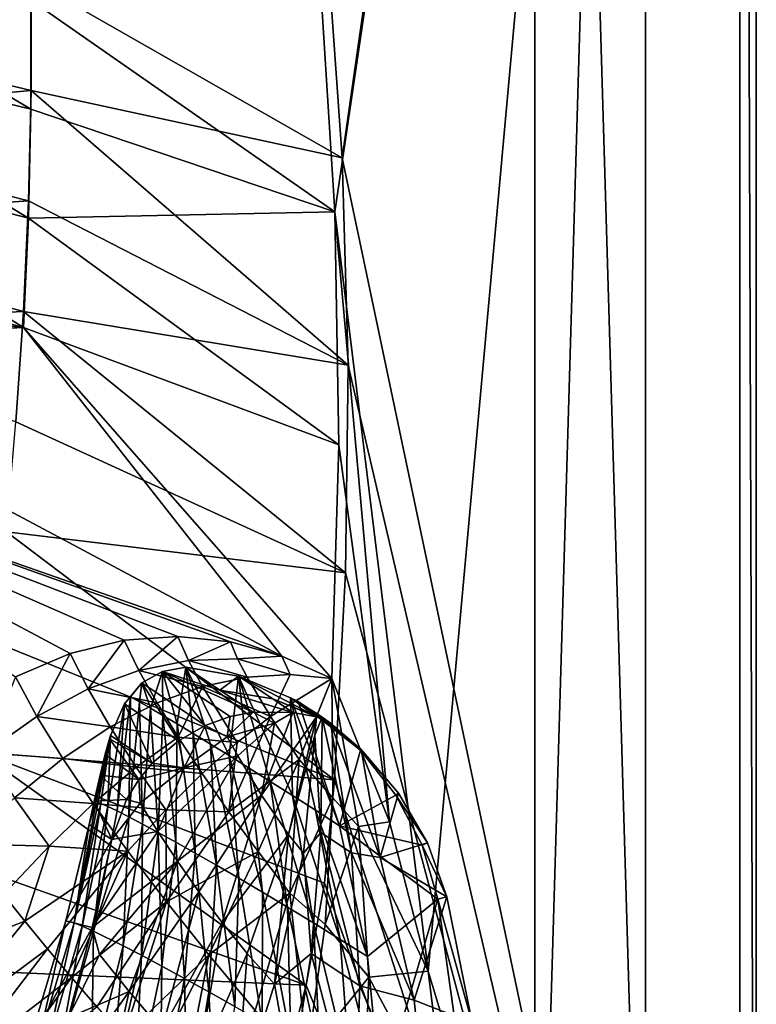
# Model space of a CAD drawing. Header units: metres. Extents: x -1501 to 0, y -1015 to 0.
# Tile 81 of 109: x -133 to 0, y -660 to -482. Entities that reach past the tile are written whole.
import ezdxf

# ---------------------------------------------------------------- set-up
doc = ezdxf.new("R2010")
doc.units = ezdxf.units.M

msp = doc.modelspace()

# ---------------------------------------------------------------- linework, layer by layer
at = {"layer": 'None'}
for points in [[(-78.854172, -474.309357), (-76.175674, -516.292725), (0, 0)], [(-76.175674, -516.292725), (-59.281075, -653.599243), (0, 0)], [(0, 0), (-59.281075, -653.599243), (0, -850)], [(-3, -3, -45), (0, 0, -45), (0, -850, -45)], [(0, 0), (0, -850), (0, 0, -45)], [(0, -850), (0, -850, -45), (0, 0, -45)], [(-74.848244, -506.518768, -3), (-77.500778, -469.092346, -3), (-3, -3, -3)], [(-3, -848.404846, -3), (-74.848244, -506.518768, -3), (-3, -3, -3)], [(-3, -848.404846, -3), (-3, -3, -3), (-3, -848.404846, -45)], [(-3, -3, -3), (-3, -3, -45), (-3, -848.404846, -45)], [(-3, -848.404846, -45), (-3, -3, -45), (0, -850, -45)], [(-131.129364, -497.721985, -97.550766), (-184.647034, -465.740631, -195.101532), (-185.858185, -484.356689, -195.101532)], [(-131.129364, -497.721985, -97.550766), (-131.125824, -477.993103, -97.550766), (-184.647034, -465.740631, -195.101532)], [(-74.848244, -506.518768, -3), (-131.067444, -474.392334, -103.653313), (-77.500778, -469.092346, -3)], [(-187.532166, -480.87381, -204.600037), (-131.067444, -474.392334, -103.653313), (-131.070282, -494.363617, -103.684708)], [(-76.175674, -516.292725), (-78.854172, -474.309357), (-131.125824, -477.993103, -97.550766)], [(-131.070282, -494.363617, -103.684708), (-131.067444, -474.392334, -103.653313), (-74.848244, -506.518768, -3)], [(-131.129364, -497.721985, -97.550766), (-76.175674, -516.292725), (-131.125824, -477.993103, -97.550766)], [(-189.203171, -499.649902, -204.629059), (-187.532166, -480.87381, -204.600037), (-131.070282, -494.363617, -103.684708)], [(-131.562668, -517.461182, -97.550766), (-185.858185, -484.356689, -195.101532), (-187.443985, -502.956177, -195.101532)], [(-131.562668, -517.461182, -97.550766), (-131.129364, -497.721985, -97.550766), (-185.858185, -484.356689, -195.101532)], [(-189.203171, -499.649902, -204.629059), (-131.070282, -494.363617, -103.684708), (-131.524384, -514.3349, -103.714508)], [(-131.524384, -514.3349, -103.714508), (-131.070282, -494.363617, -103.684708), (-73.756546, -544.023193, -3)], [(-73.756546, -544.023193, -3), (-131.070282, -494.363617, -103.684708), (-74.848244, -506.518768, -3)], [(-76.175674, -516.292725), (-131.129364, -497.721985, -97.550766), (-131.562668, -517.461182, -97.550766)], [(-191.269867, -518.388245, -204.656418), (-189.203171, -499.649902, -204.629059), (-131.524384, -514.3349, -103.714508)], [(-187.443985, -502.956177, -195.101532), (-189.403839, -521.532227, -195.101532), (-132.426163, -537.204529, -97.550766)], [(-132.426163, -537.204529, -97.550766), (-131.562668, -517.461182, -97.550766), (-187.443985, -502.956177, -195.101532)], [(-73.756546, -544.023193, -3), (-74.848244, -506.518768, -3), (-3, -848.404846, -3)], [(-191.269867, -518.388245, -204.656418), (-131.524384, -514.3349, -103.714508), (-132.443207, -534.294067, -103.742409)], [(-132.443207, -534.294067, -103.742409), (-131.524384, -514.3349, -103.714508), (-73.756546, -544.023193, -3)], [(-75.468491, -558.421387), (-131.562668, -517.461182, -97.550766), (-132.426163, -537.204529, -97.550766)], [(-75.468491, -558.421387), (-76.175674, -516.292725), (-131.562668, -517.461182, -97.550766)], [(-59.281075, -653.599243), (-76.175674, -516.292725), (-66.282303, -626.554199)], [(-76.175674, -516.292725), (-75.468491, -558.421387), (-66.282303, -626.554199)], [(-193.724319, -537.081543, -204.682312), (-191.269867, -518.388245, -204.656418), (-132.443207, -534.294067, -103.742409)], [(-189.403839, -521.532227, -195.101532), (-190.523819, -530.809387, -195.101532), (-132.426163, -537.204529, -97.550766)], [(-132.426163, -537.204529, -97.550766), (-190.523819, -530.809387, -195.101532), (-191.737076, -540.078064, -195.101532)], [(-132.443207, -534.294067, -103.742409), (-133.816589, -554.235474, -103.768661), (-193.724319, -537.081543, -204.682312)], [(-74.227745, -581.540527, -3), (-133.816589, -554.235474, -103.768661), (-132.443207, -534.294067, -103.742409)], [(-73.756546, -544.023193, -3), (-74.227745, -581.540527, -3), (-132.443207, -534.294067, -103.742409)], [(-132.426163, -537.204529, -97.550766), (-191.737076, -540.078064, -195.101532), (-85.776901, -596.631897, -14.985895)], [(-76.746094, -600.651306), (-132.426163, -537.204529, -97.550766), (-85.776901, -596.631897, -14.985895)], [(-76.746094, -600.651306), (-75.468491, -558.421387), (-132.426163, -537.204529, -97.550766)], [(-85.776901, -596.631897, -14.985895), (-191.737076, -540.078064, -195.101532), (-194.4431, -558.586914, -195.101532)], [(-74.227745, -581.540527, -3), (-73.756546, -544.023193, -3), (-3, -848.404846, -3)], [(-133.816589, -554.235474, -103.768661), (-74.227745, -581.540527, -3), (-135.540817, -574.17865, -103.795799)], [(-133.894073, -600.377075, -90.901405), (-124.02079, -596.136658, -76.248573), (-194.4431, -558.586914, -195.101532)], [(-194.4431, -558.586914, -195.101532), (-124.02079, -596.136658, -76.248573), (-114.218964, -593.725159, -61.098568)], [(-114.218964, -593.725159, -61.098568), (-104.541687, -593.063599, -45.68417), (-194.4431, -558.586914, -195.101532)], [(-104.541687, -593.063599, -45.68417), (-95.044357, -594.063232, -30.240681), (-194.4431, -558.586914, -195.101532)], [(-194.4431, -558.586914, -195.101532), (-95.044357, -594.063232, -30.240681), (-85.776901, -596.631897, -14.985895)], [(-66.282303, -626.554199), (-75.468491, -558.421387), (-76.746094, -600.651306)], [(-135.540817, -574.17865, -103.795799), (-76.2612, -619.005676, -3), (-137.598114, -594.127075, -103.825394)], [(-74.227745, -581.540527, -3), (-76.2612, -619.005676, -3), (-135.540817, -574.17865, -103.795799)], [(-76.2612, -619.005676, -3), (-74.227745, -581.540527, -3), (-3, -848.404846, -3)], [(-76.2612, -619.005676, -3), (-140.406921, -613.995605, -103.853043), (-137.598114, -594.127075, -103.825394)], [(-124.02079, -596.136658, -76.248573), (-120.779289, -602.555359, -62.296867), (-114.218964, -593.725159, -61.098568)], [(-120.779289, -602.555359, -62.296867), (-111.617188, -599.202881, -49.908329), (-114.218964, -593.725159, -61.098568)], [(-114.218964, -593.725159, -61.098568), (-111.617188, -599.202881, -49.908329), (-104.541687, -593.063599, -45.68417)], [(-111.617188, -599.202881, -49.908329), (-102.601654, -597.413208, -37.342808), (-104.541687, -593.063599, -45.68417)], [(-104.541687, -593.063599, -45.68417), (-102.601654, -597.413208, -37.342808), (-95.044357, -594.063232, -30.240681)], [(-102.601654, -597.413208, -37.342808), (-93.766693, -597.118835, -24.754053), (-95.044357, -594.063232, -30.240681)], [(-95.044357, -594.063232, -30.240681), (-93.766693, -597.118835, -24.754053), (-85.776901, -596.631897, -14.985895)], [(-130.046432, -607.511292, -74.335121), (-124.02079, -596.136658, -76.248573), (-133.894073, -600.377075, -90.901405)], [(-120.779289, -602.555359, -62.296867), (-124.02079, -596.136658, -76.248573), (-130.046432, -607.511292, -74.335121)], [(-111.617188, -599.202881, -49.908329), (-100.070206, -602.097717, -28.879965), (-102.601654, -597.413208, -37.342808)], [(-102.601654, -597.413208, -37.342808), (-92.047478, -600.41748, -19.087898), (-93.766693, -597.118835, -24.754053)], [(-100.070206, -602.097717, -28.879965), (-92.047478, -600.41748, -19.087898), (-102.601654, -597.413208, -37.342808)], [(-93.766693, -597.118835, -24.754053), (-84.267029, -599.96228, -9.431347), (-85.776901, -596.631897, -14.985895)], [(-92.047478, -600.41748, -19.087898), (-84.267029, -599.96228, -9.431347), (-93.766693, -597.118835, -24.754053)], [(-85.776901, -596.631897, -14.985895), (-84.267029, -599.96228, -9.431347), (-76.746094, -600.651306)], [(-120.779289, -602.555359, -62.296867), (-108.313202, -605.075195, -38.697216), (-111.617188, -599.202881, -49.908329)], [(-108.313202, -605.075195, -38.697216), (-100.070206, -602.097717, -28.879965), (-111.617188, -599.202881, -49.908329)], [(-130.046432, -607.511292, -74.335121), (-133.894073, -600.377075, -90.901405), (-139.369858, -614.077271, -85.836288)], [(-87.829361, -607.536621, -8.1118), (-92.047478, -600.41748, -19.087898), (-100.070206, -602.097717, -28.879965)], [(-84.267029, -599.96228, -9.431347), (-92.047478, -600.41748, -19.087898), (-87.829361, -607.536621, -8.1118)], [(-76.746094, -600.651306), (-84.267029, -599.96228, -9.431347), (-87.829361, -607.536621, -8.1118)], [(-82.635887, -615.308594, 2.224236), (-76.746094, -600.651306), (-87.829361, -607.536621, -8.1118)], [(-76.52774, -622.229492, 11.049831), (-76.746094, -600.651306), (-82.635887, -615.308594, 2.224236)], [(-66.282303, -626.554199), (-76.746094, -600.651306), (-71.915573, -627.420715, 12.032475)], [(-76.746094, -600.651306), (-76.52774, -622.229492, 11.049831), (-71.915573, -627.420715, 12.032475)], [(-116.749283, -609.404358, -48.409073), (-120.779289, -602.555359, -62.296867), (-130.046432, -607.511292, -74.335121)], [(-108.313202, -605.075195, -38.697216), (-120.779289, -602.555359, -62.296867), (-116.749283, -609.404358, -48.409073)], [(-100.070206, -602.097717, -28.879965), (-108.313202, -605.075195, -38.697216), (-104.483841, -611.299194, -27.706591)], [(-93.837769, -612.24939, -12.48859), (-100.070206, -602.097717, -28.879965), (-104.483841, -611.299194, -27.706591)], [(-87.829361, -607.536621, -8.1118), (-100.070206, -602.097717, -28.879965), (-93.837769, -612.24939, -12.48859)], [(-104.483841, -611.299194, -27.706591), (-108.313202, -605.075195, -38.697216), (-116.749283, -609.404358, -48.409073)], [(-130.046432, -607.511292, -74.335121), (-139.369858, -614.077271, -85.836288), (-125.344597, -615.116211, -57.868576)], [(-116.749283, -609.404358, -48.409073), (-130.046432, -607.511292, -74.335121), (-125.344597, -615.116211, -57.868576)], [(-82.635887, -615.308594, 2.224236), (-87.829361, -607.536621, -8.1118), (-95.319359, -624.754822, -6.588786)], [(-95.319359, -624.754822, -6.588786), (-87.829361, -607.536621, -8.1118), (-93.837769, -612.24939, -12.48859)], [(-116.749283, -609.404358, -48.409073), (-125.344597, -615.116211, -57.868576), (-112.062561, -616.692871, -34.796894)], [(-104.483841, -611.299194, -27.706591), (-116.749283, -609.404358, -48.409073), (-112.062561, -616.692871, -34.796894)], [(-140.406921, -613.995605, -103.853043), (-81.38134, -656.13446, -3), (-207.739471, -611.219482, -204.778076)], [(-81.38134, -656.13446, -3), (-149.579086, -653.153809, -103.887955), (-207.739471, -611.219482, -204.778076)], [(-112.062561, -616.692871, -34.796894), (-100.145844, -617.863525, -16.987404), (-104.483841, -611.299194, -27.706591)], [(-100.145844, -617.863525, -16.987404), (-93.837769, -612.24939, -12.48859), (-104.483841, -611.299194, -27.706591)], [(-93.837769, -612.24939, -12.48859), (-100.145844, -617.863525, -16.987404), (-95.319359, -624.754822, -6.588786)], [(-76.2612, -619.005676, -3), (-78.014343, -637.679749, -3), (-140.406921, -613.995605, -103.853043)], [(-78.014343, -637.679749, -3), (-81.38134, -656.13446, -3), (-140.406921, -613.995605, -103.853043)], [(-139.369858, -614.077271, -85.836288), (-134.058838, -622.212646, -66.917496), (-125.344597, -615.116211, -57.868576)], [(-134.058838, -622.212646, -66.917496), (-119.854691, -623.248535, -41.732769), (-125.344597, -615.116211, -57.868576)], [(-125.344597, -615.116211, -57.868576), (-119.854691, -623.248535, -41.732769), (-112.062561, -616.692871, -34.796894)], [(-90.027794, -631.957397, 3.442283), (-82.635887, -615.308594, 2.224236), (-95.319359, -624.754822, -6.588786)], [(-84.297676, -639.45343, 13.061278), (-82.635887, -615.308594, 2.224236), (-90.027794, -631.957397, 3.442283)], [(-84.297676, -639.45343, 13.061278), (-76.52774, -622.229492, 11.049831), (-82.635887, -615.308594, 2.224236)], [(-119.854691, -623.248535, -41.732769), (-106.740044, -624.40686, -21.52401), (-112.062561, -616.692871, -34.796894)], [(-106.740044, -624.40686, -21.52401), (-100.145844, -617.863525, -16.987404), (-112.062561, -616.692871, -34.796894)], [(-100.145844, -617.863525, -16.987404), (-106.740044, -624.40686, -21.52401), (-95.319359, -624.754822, -6.588786)], [(-78.014343, -637.679749, -3), (-76.2612, -619.005676, -3), (-3, -848.404846, -3)], [(-127.828392, -630.963257, -48.384556), (-134.058838, -622.212646, -66.917496), (-142.959366, -630.557373, -75.373917)], [(-127.828392, -630.963257, -48.384556), (-119.854691, -623.248535, -41.732769), (-134.058838, -622.212646, -66.917496)], [(-84.297676, -639.45343, 13.061278), (-77.947021, -645.161255, 21.366247), (-76.52774, -622.229492, 11.049831)], [(-76.52774, -622.229492, 11.049831), (-77.947021, -645.161255, 21.366247), (-71.915573, -627.420715, 12.032475)], [(-127.828392, -630.963257, -48.384556), (-113.601837, -631.891479, -26.004122), (-119.854691, -623.248535, -41.732769)], [(-113.601837, -631.891479, -26.004122), (-106.740044, -624.40686, -21.52401), (-119.854691, -623.248535, -41.732769)], [(-106.740044, -624.40686, -21.52401), (-113.601837, -631.891479, -26.004122), (-106.616241, -641.024841, -10.756325)], [(-95.319359, -624.754822, -6.588786), (-106.740044, -624.40686, -21.52401), (-106.616241, -641.024841, -10.756325)], [(-90.027794, -631.957397, 3.442283), (-95.319359, -624.754822, -6.588786), (-106.616241, -641.024841, -10.756325)], [(-59.281075, -653.599243), (-66.282303, -626.554199), (-71.915573, -627.420715, 12.032475)], [(-71.915573, -627.420715, 12.032475), (-77.947021, -645.161255, 21.366247), (-70.01944, -654.663635, 22.987364)], [(-59.281075, -653.599243), (-71.915573, -627.420715, 12.032475), (-70.01944, -654.663635, 22.987364)], [(-136.041183, -639.718872, -54.603146), (-127.828392, -630.963257, -48.384556), (-142.959366, -630.557373, -75.373917)], [(-136.041183, -639.718872, -54.603146), (-132.198257, -644.556519, -44.415104), (-127.828392, -630.963257, -48.384556)], [(-132.198257, -644.556519, -44.415104), (-113.601837, -631.891479, -26.004122), (-127.828392, -630.963257, -48.384556)], [(-113.601837, -631.891479, -26.004122), (-132.198257, -644.556519, -44.415104), (-128.105728, -649.561157, -34.375248)], [(-123.768845, -654.72937, -24.495747), (-113.601837, -631.891479, -26.004122), (-128.105728, -649.561157, -34.375248)], [(-106.616241, -641.024841, -10.756325), (-113.601837, -631.891479, -26.004122), (-123.768845, -654.72937, -24.495747)], [(-106.616241, -641.024841, -10.756325), (-98.933029, -650.625061, 3.940147), (-90.027794, -631.957397, 3.442283)], [(-98.933029, -650.625061, 3.940147), (-84.297676, -639.45343, 13.061278), (-90.027794, -631.957397, 3.442283)], [(-3, -848.404846, -3), (-81.38134, -656.13446, -3), (-78.014343, -637.679749, -3)], [(-144.582474, -649.343323, -60.257347), (-132.198257, -644.556519, -44.415104), (-136.041183, -639.718872, -54.603146)], [(-90.592003, -660.665527, 18.018511), (-84.297676, -639.45343, 13.061278), (-98.933029, -650.625061, 3.940147)], [(-90.592003, -660.665527, 18.018511), (-81.150223, -668.425964, 30.451872), (-84.297676, -639.45343, 13.061278)], [(-81.150223, -668.425964, 30.451872), (-77.947021, -645.161255, 21.366247), (-84.297676, -639.45343, 13.061278)], [(-119.193275, -660.057373, -14.788488), (-106.616241, -641.024841, -10.756325), (-123.768845, -654.72937, -24.495747)], [(-119.193275, -660.057373, -14.788488), (-114.385071, -665.541016, -5.265083), (-106.616241, -641.024841, -10.756325)], [(-114.385071, -665.541016, -5.265083), (-98.933029, -650.625061, 3.940147), (-106.616241, -641.024841, -10.756325)], [(-128.105728, -649.561157, -34.375248), (-132.198257, -644.556519, -44.415104), (-148.757248, -664.888062, -53.186909)], [(-132.198257, -644.556519, -44.415104), (-144.582474, -649.343323, -60.257347), (-148.757248, -664.888062, -53.186909)], [(-77.947021, -645.161255, 21.366247), (-81.150223, -668.425964, 30.451872), (-70.01944, -654.663635, 22.987364)], [(-143.886932, -670.136902, -41.287991), (-128.105728, -649.561157, -34.375248), (-148.757248, -664.888062, -53.186909)], [(-128.105728, -649.561157, -34.375248), (-143.886932, -670.136902, -41.287991), (-123.768845, -654.72937, -24.495747)], [(-114.385071, -665.541016, -5.265083), (-109.350677, -671.176025, 4.063171), (-98.933029, -650.625061, 3.940147)], [(-109.350677, -671.176025, 4.063171), (-104.096924, -676.957886, 13.185304), (-98.933029, -650.625061, 3.940147)], [(-104.096924, -676.957886, 13.185304), (-90.592003, -660.665527, 18.018511), (-98.933029, -650.625061, 3.940147)], [(-90.984039, -692.390259, -3), (-155.87323, -672.354614, -103.895958), (-149.579086, -653.153809, -103.887955)], [(-81.38134, -656.13446, -3), (-90.984039, -692.390259, -3), (-149.579086, -653.153809, -103.887955)], [(-143.886932, -670.136902, -41.287991), (-138.711182, -675.590149, -29.589514), (-123.768845, -654.72937, -24.495747)], [(-123.768845, -654.72937, -24.495747), (-138.711182, -675.590149, -29.589514), (-119.193275, -660.057373, -14.788488)], [(-70.01944, -654.663635, 22.987364), (-81.150223, -668.425964, 30.451872), (-71.028008, -681.602661, 32.495712)], [(-55.861668, -681.325684), (-70.01944, -654.663635, 22.987364), (-71.028008, -681.602661, 32.495712)], [(-55.861668, -681.325684), (-59.281075, -653.599243), (-70.01944, -654.663635, 22.987364)], [(-59.281075, -653.599243), (-55.861668, -681.325684), (0, -850)], [(-90.984039, -692.390259, -3), (-81.38134, -656.13446, -3), (-3, -848.404846, -3)]]:
    msp.add_3dface(points, dxfattribs=at)
at = {"layer": 'None0'}
for points in [[(-20.000202, -758.689636, -410), (-20.000202, -80.000092, -410), (-40.000202, -758.689636, -410)], [(-40.000202, -758.689636, -410), (-20.000202, -80.000092, -410), (-40.000202, -80.000092, -410)], [(-40.000202, -80.000092, -410), (-40.000202, -80.000092, -430), (-40.000202, -758.689636, -410)], [(-40.000202, -80.000092, -430), (-40.000202, -758.689636, -430), (-40.000202, -758.689636, -410)], [(-20.000202, -80.000092, -430), (-20.000202, -758.689636, -430), (-40.000202, -80.000092, -430)], [(-40.000202, -80.000092, -430), (-20.000202, -758.689636, -430), (-40.000202, -758.689636, -430)], [(-20.000202, -80.000092, -410), (-20.000202, -758.689636, -410), (-20.000202, -80.000092, -430)], [(-20.000202, -758.689636, -410), (-20.000202, -758.689636, -430), (-20.000202, -80.000092, -430)]]:
    msp.add_3dface(points, dxfattribs=at)
at = {"layer": 'None012'}
for points in [[(-111.052353, -601.473999, -28.906113), (-107.324234, -599.380615, -22.844532), (-99.604691, -609.180786, -28.878532)], [(-107.324234, -599.380615, -22.844532), (-111.052353, -601.473999, -28.906113), (-109.516632, -606.014832, -21.26911)], [(-107.324234, -599.380615, -22.844532), (-109.516632, -606.014832, -21.26911), (-107.243538, -607.351074, -16.096426)], [(-103.128967, -598.633484, -16.766409), (-96.953896, -602.766174, -16.766409), (-107.324234, -599.380615, -22.844532)], [(-103.128967, -598.633484, -16.766409), (-107.324234, -599.380615, -22.844532), (-104.666733, -608.887146, -11.101349)], [(-107.324234, -599.380615, -22.844532), (-95.063675, -607.511658, -22.879688), (-99.604691, -609.180786, -28.878532)], [(-96.953896, -602.766174, -16.766409), (-90.936455, -606.757324, -16.780428), (-107.324234, -599.380615, -22.844532)], [(-107.324234, -599.380615, -22.844532), (-90.936455, -606.757324, -16.780428), (-95.063675, -607.511658, -22.879688)], [(-104.666733, -608.887146, -11.101349), (-107.324234, -599.380615, -22.844532), (-107.243538, -607.351074, -16.096426)], [(-101.802612, -610.61554, -6.304974), (-103.128967, -598.633484, -16.766409), (-104.666733, -608.887146, -11.101349)], [(-103.128967, -598.633484, -16.766409), (-93.582329, -600.227356, -5.552159), (-96.953896, -602.766174, -16.766409)], [(-93.582329, -600.227356, -5.552159), (-103.128967, -598.633484, -16.766409), (-95.284508, -614.614441, 2.611864)], [(-95.284508, -614.614441, 2.611864), (-103.128967, -598.633484, -16.766409), (-98.668892, -612.527771, -1.727504)], [(-103.128967, -598.633484, -16.766409), (-101.802612, -610.61554, -6.304974), (-98.668892, -612.527771, -1.727504)], [(-114.21035, -605.26123, -34.430923), (-111.052353, -601.473999, -28.906113), (-104.434914, -611.963257, -34.283417)], [(-111.052353, -601.473999, -28.906113), (-114.21035, -605.26123, -34.430923), (-113.092873, -603.968079, -32.059067)], [(-111.470963, -604.885254, -26.597507), (-111.052353, -601.473999, -28.906113), (-113.092873, -603.968079, -32.059067)], [(-111.052353, -601.473999, -28.906113), (-111.470963, -604.885254, -26.597507), (-109.516632, -606.014832, -21.26911)], [(-111.052353, -601.473999, -28.906113), (-99.604691, -609.180786, -28.878532), (-104.434914, -611.963257, -34.283417)], [(-93.582329, -600.227356, -5.552159), (-87.407257, -604.360107, -5.552159), (-96.953896, -602.766174, -16.766409)], [(-91.669579, -616.865417, 6.695041), (-93.582329, -600.227356, -5.552159), (-95.284508, -614.614441, 2.611864)], [(-87.407257, -604.360107, -5.552159), (-93.582329, -600.227356, -5.552159), (-79.49884, -607.559631, 1.404839)], [(-93.582329, -600.227356, -5.552159), (-84.201637, -604.136475, 2.500005), (-79.49884, -607.559631, 1.404839)], [(-84.201637, -604.136475, 2.500005), (-93.582329, -600.227356, -5.552159), (-83.834023, -621.816467, 14.026565)], [(-83.834023, -621.816467, 14.026565), (-93.582329, -600.227356, -5.552159), (-87.845329, -619.269958, 10.505139)], [(-93.582329, -600.227356, -5.552159), (-91.669579, -616.865417, 6.695041), (-87.845329, -619.269958, 10.505139)], [(-96.953896, -602.766174, -16.766409), (-87.407257, -604.360107, -5.552159), (-83.749466, -606.809326, -5.552098)], [(-83.749466, -606.809326, -5.552098), (-90.936455, -606.757324, -16.780428), (-96.953896, -602.766174, -16.766409)], [(-113.092873, -603.968079, -32.059067), (-114.21035, -605.26123, -34.430923), (-115.505783, -624.618042, -15.195643)], [(-113.092873, -603.968079, -32.059067), (-115.505783, -624.618042, -15.195643), (-113.413139, -625.678589, -9.517316)], [(-113.413139, -625.678589, -9.517316), (-111.470963, -604.885254, -26.597507), (-113.092873, -603.968079, -32.059067)], [(-111.470963, -604.885254, -26.597507), (-113.413139, -625.678589, -9.517316), (-110.933762, -626.979126, -4.021083)], [(-109.516632, -606.014832, -21.26911), (-111.470963, -604.885254, -26.597507), (-110.933762, -626.979126, -4.021083)], [(-87.407257, -604.360107, -5.552159), (-79.503082, -607.61554, 1.171534), (-83.749466, -606.809326, -5.552098)], [(-79.49884, -607.559631, 1.404839), (-79.503082, -607.61554, 1.171534), (-87.407257, -604.360107, -5.552159)], [(-79.49884, -607.559631, 1.404839), (-84.201637, -604.136475, 2.500005), (-79.45443, -606.970459, 2.499999)], [(-84.201637, -604.136475, 2.500005), (-79.461929, -607.070801, 3.499941), (-79.45443, -606.970459, 2.499999)], [(-84.201637, -604.136475, 2.500005), (-82.786095, -604.846069, 3.499936), (-79.461929, -607.070801, 3.499941)], [(-79.658859, -624.492737, 17.245092), (-75.343918, -627.286133, 20.147951), (-84.201637, -604.136475, 2.500005)], [(-75.343918, -627.286133, 20.147951), (-82.786095, -604.846069, 3.499936), (-84.201637, -604.136475, 2.500005)], [(-79.658859, -624.492737, 17.245092), (-84.201637, -604.136475, 2.500005), (-83.834023, -621.816467, 14.026565)], [(-79.461929, -607.070801, 3.499941), (-82.786095, -604.846069, 3.499936), (-71.533493, -613.647278, 4.818596)], [(-82.786095, -604.846069, 3.499936), (-75.343918, -627.286133, 20.147951), (-71.533493, -613.647278, 4.818596)], [(-114.21035, -605.26123, -34.430923), (-117.193016, -623.803589, -21.02965), (-115.505783, -624.618042, -15.195643)], [(-114.21035, -605.26123, -34.430923), (-116.695587, -610.94635, -38.434753), (-117.193016, -623.803589, -21.02965)], [(-116.695587, -610.94635, -38.434753), (-114.21035, -605.26123, -34.430923), (-109.217148, -615.951355, -38.434753)], [(-114.21035, -605.26123, -34.430923), (-104.434914, -611.963257, -34.283417), (-109.217148, -615.951355, -38.434753)], [(-109.516632, -606.014832, -21.26911), (-110.933762, -626.979126, -4.021083), (-108.088303, -628.512085, 1.267565)], [(-107.243538, -607.351074, -16.096426), (-109.516632, -606.014832, -21.26911), (-108.088303, -628.512085, 1.267565)], [(-95.063675, -607.511658, -22.879688), (-90.936455, -606.757324, -16.780428), (-95.659348, -611.202942, -20.639824)], [(-95.659348, -611.202942, -20.639824), (-90.936455, -606.757324, -16.780428), (-87.070953, -608.758667, -9.23495)], [(-90.936455, -606.757324, -16.780428), (-83.749466, -606.809326, -5.552098), (-87.070953, -608.758667, -9.23495)], [(-87.070953, -608.758667, -9.23495), (-83.749466, -606.809326, -5.552098), (-89.413788, -621.781189, -3.816545)], [(-89.413788, -621.781189, -3.816545), (-83.749466, -606.809326, -5.552098), (-79.503082, -607.61554, 1.171534)], [(-79.45443, -606.970459, 2.499999), (-78.447617, -607.662415, 2.533584), (-79.771042, -610.928406, 2.499999)], [(-79.45443, -606.970459, 2.499999), (-79.771042, -610.928406, 2.499999), (-79.49884, -607.559631, 1.404839)], [(-79.461929, -607.070801, 3.499941), (-79.458183, -607.020569, 2.999922), (-79.45443, -606.970459, 2.499999)], [(-79.458183, -607.020569, 2.999922), (-79.456306, -606.995544, 2.749864), (-79.45443, -606.970459, 2.499999)], [(-78.447617, -607.662415, 2.533584), (-79.456306, -606.995544, 2.749864), (-79.458183, -607.020569, 2.999922)], [(-78.447617, -607.662415, 2.533584), (-79.45443, -606.970459, 2.499999), (-79.456306, -606.995544, 2.749864)], [(-107.243538, -607.351074, -16.096426), (-108.088303, -628.512085, 1.267565), (-104.899338, -630.268616, 6.324252)], [(-104.666733, -608.887146, -11.101349), (-107.243538, -607.351074, -16.096426), (-104.899338, -630.268616, 6.324252)], [(-99.604691, -609.180786, -28.878532), (-95.063675, -607.511658, -22.879688), (-95.659348, -611.202942, -20.639824)], [(-95.659348, -611.202942, -20.639824), (-87.070953, -608.758667, -9.23495), (-93.727722, -614.630432, -14.929049)], [(-93.727722, -614.630432, -14.929049), (-87.070953, -608.758667, -9.23495), (-89.413788, -621.781189, -3.816545)], [(-89.413788, -621.781189, -3.816545), (-79.503082, -607.61554, 1.171534), (-84.519951, -628.887634, 6.564429)], [(-79.503082, -607.61554, 1.171534), (-79.771042, -610.928406, 2.499999), (-84.519951, -628.887634, 6.564429)], [(-79.771042, -610.928406, 2.499999), (-79.503082, -607.61554, 1.171534), (-79.49884, -607.559631, 1.404839)], [(-78.447617, -607.662415, 2.533584), (-78.683632, -628.507874, 12.611984), (-79.771042, -610.928406, 2.499999)], [(-79.458183, -607.020569, 2.999922), (-79.461929, -607.070801, 3.499941), (-76.941605, -608.749329, 2.499999)], [(-79.461929, -607.070801, 3.499941), (-71.533493, -613.647278, 4.818596), (-76.941605, -608.749329, 2.499999)], [(-76.941605, -608.749329, 2.499999), (-78.447617, -607.662415, 2.533584), (-79.458183, -607.020569, 2.999922)], [(-73.139244, -632.178467, 12.60927), (-78.683632, -628.507874, 12.611984), (-78.447617, -607.662415, 2.533584)], [(-76.941605, -608.749329, 2.499999), (-73.139244, -632.178467, 12.60927), (-78.447617, -607.662415, 2.533584)], [(-76.941605, -608.749329, 2.499999), (-71.533493, -613.647278, 4.818596), (-71.388275, -613.496826, 2.499999)], [(-73.139244, -632.178467, 12.60927), (-76.941605, -608.749329, 2.499999), (-67.951218, -633.001282, 2.499999)], [(-76.941605, -608.749329, 2.499999), (-71.388275, -613.496826, 2.499999), (-67.951218, -633.001282, 2.499999)], [(-101.391273, -632.238708, 11.125896), (-104.666733, -608.887146, -11.101349), (-104.899338, -630.268616, 6.324252)], [(-101.391273, -632.238708, 11.125896), (-101.802612, -610.61554, -6.304974), (-104.666733, -608.887146, -11.101349)], [(-104.434914, -611.963257, -34.283417), (-99.604691, -609.180786, -28.878532), (-103.391518, -616.798767, -27.973606)], [(-99.604691, -609.180786, -28.878532), (-95.659348, -611.202942, -20.639824), (-103.391518, -616.798767, -27.973606)], [(-116.903816, -611.600403, -38.689243), (-118.92791, -623.053589, -30.013044), (-118.458206, -623.240112, -26.992197)], [(-116.903816, -611.600403, -38.689243), (-117.686516, -614.354187, -39.397076), (-118.92791, -623.053589, -30.013044)], [(-116.695587, -610.94635, -38.434753), (-118.458206, -623.240112, -26.992197), (-117.193016, -623.803589, -21.02965)], [(-116.695587, -610.94635, -38.434753), (-116.903816, -611.600403, -38.689243), (-118.458206, -623.240112, -26.992197)], [(-117.686516, -614.354187, -39.397076), (-116.903816, -611.600403, -38.689243), (-111.622078, -618.911987, -39.448067)], [(-116.903816, -611.600403, -38.689243), (-116.695587, -610.94635, -38.434753), (-109.217148, -615.951355, -38.434753)], [(-111.622078, -618.911987, -39.448067), (-116.903816, -611.600403, -38.689243), (-109.217148, -615.951355, -38.434753)], [(-103.391518, -616.798767, -27.973606), (-109.217148, -615.951355, -38.434753), (-104.434914, -611.963257, -34.283417)], [(-103.391518, -616.798767, -27.973606), (-95.659348, -611.202942, -20.639824), (-93.727722, -614.630432, -14.929049)], [(-98.668892, -612.527771, -1.727504), (-101.802612, -610.61554, -6.304974), (-97.590218, -634.411194, 15.650879)], [(-101.802612, -610.61554, -6.304974), (-101.391273, -632.238708, 11.125896), (-97.590218, -634.411194, 15.650879)], [(-79.771042, -610.928406, 2.499999), (-81.856728, -632.244019, 11.335763), (-84.519951, -628.887634, 6.564429)], [(-78.683632, -628.507874, 12.611984), (-81.856728, -632.244019, 11.335763), (-79.771042, -610.928406, 2.499999)], [(-93.523926, -636.773804, 19.879211), (-98.668892, -612.527771, -1.727504), (-97.590218, -634.411194, 15.650879)], [(-93.523926, -636.773804, 19.879211), (-95.284508, -614.614441, 2.611864), (-98.668892, -612.527771, -1.727504)], [(-71.533493, -613.647278, 4.818596), (-75.343918, -627.286133, 20.147951), (-65.129578, -621.730713, 8.645947)], [(-71.533493, -613.647278, 4.818596), (-64.640205, -621.381836, 2.499999), (-71.388275, -613.496826, 2.499999)], [(-71.533493, -613.647278, 4.818596), (-65.129578, -621.730713, 8.645947), (-64.640205, -621.381836, 2.499999)], [(-71.388275, -613.496826, 2.499999), (-64.640205, -621.381836, 2.499999), (-67.951218, -633.001282, 2.499999)], [(-117.686516, -614.354187, -39.397076), (-119.286819, -622.93103, -33.055622), (-118.92791, -623.053589, -30.013044)], [(-117.686516, -614.354187, -39.397076), (-118.60601, -618.149231, -39.500832), (-119.286819, -622.93103, -33.055622)], [(-118.60601, -618.149231, -39.500832), (-117.686516, -614.354187, -39.397076), (-111.622078, -618.911987, -39.448067)], [(-103.391518, -616.798767, -27.973606), (-93.727722, -614.630432, -14.929049), (-108.163002, -628.33313, -24.970869)], [(-108.163002, -628.33313, -24.970869), (-93.727722, -614.630432, -14.929049), (-104.620903, -633.689453, -15.477779)], [(-93.727722, -614.630432, -14.929049), (-89.413788, -621.781189, -3.816545), (-104.620903, -633.689453, -15.477779)], [(-91.669579, -616.865417, 6.695041), (-95.284508, -614.614441, 2.611864), (-89.221634, -639.313232, 23.792681)], [(-95.284508, -614.614441, 2.611864), (-93.523926, -636.773804, 19.879211), (-89.221634, -639.313232, 23.792681)], [(-111.622078, -618.911987, -39.448067), (-109.217148, -615.951355, -38.434753), (-103.391518, -616.798767, -27.973606)], [(-111.372185, -623.220154, -34.668797), (-111.622078, -618.911987, -39.448067), (-103.391518, -616.798767, -27.973606)], [(-111.372185, -623.220154, -34.668797), (-103.391518, -616.798767, -27.973606), (-108.163002, -628.33313, -24.970869)], [(-87.845329, -619.269958, 10.505139), (-91.669579, -616.865417, 6.695041), (-84.713943, -642.01532, 27.374981)], [(-91.669579, -616.865417, 6.695041), (-89.221634, -639.313232, 23.792681), (-84.713943, -642.01532, 27.374981)], [(-119.533432, -622.87262, -36.116425), (-118.60601, -618.149231, -39.500832), (-119.644157, -622.87262, -38.455944)], [(-119.644157, -622.87262, -38.455944), (-118.60601, -618.149231, -39.500832), (-113.80484, -622.550293, -39.343838)], [(-119.286819, -622.93103, -33.055622), (-118.60601, -618.149231, -39.500832), (-119.533432, -622.87262, -36.116425)], [(-118.60601, -618.149231, -39.500832), (-111.622078, -618.911987, -39.448067), (-113.80484, -622.550293, -39.343838)], [(-111.372185, -623.220154, -34.668797), (-113.80484, -622.550293, -39.343838), (-111.622078, -618.911987, -39.448067)], [(-83.834023, -621.816467, 14.026565), (-87.845329, -619.269958, 10.505139), (-80.032692, -644.86499, 30.611841)], [(-87.845329, -619.269958, 10.505139), (-84.713943, -642.01532, 27.374981), (-80.032692, -644.86499, 30.611841)], [(-123.311287, -644.820984, -12.677719), (-119.286819, -622.93103, -33.055622), (-120.555145, -627.066467, -36.36512)], [(-118.92791, -623.053589, -30.013044), (-119.286819, -622.93103, -33.055622), (-123.311287, -644.820984, -12.677719)], [(-120.555145, -627.066467, -36.36512), (-119.286819, -622.93103, -33.055622), (-119.533432, -622.87262, -36.116425)], [(-119.644157, -622.87262, -38.455944), (-120.555145, -627.066467, -36.36512), (-119.533432, -622.87262, -36.116425)], [(-120.555145, -627.066467, -36.36512), (-119.644157, -622.87262, -38.455944), (-116.479439, -629.794189, -36.36512)], [(-119.644157, -622.87262, -38.455944), (-113.80484, -622.550293, -39.343838), (-116.479439, -629.794189, -36.36512)], [(-116.479439, -629.794189, -36.36512), (-113.80484, -622.550293, -39.343838), (-111.372185, -623.220154, -34.668797)], [(-104.620903, -633.689453, -15.477779), (-89.413788, -621.781189, -3.816545), (-100.748192, -639.207703, -6.249578)], [(-100.748192, -639.207703, -6.249578), (-89.413788, -621.781189, -3.816545), (-96.542709, -644.808411, 2.648139)], [(-89.413788, -621.781189, -3.816545), (-84.519951, -628.887634, 6.564429), (-96.542709, -644.808411, 2.648139)], [(-80.032692, -644.86499, 30.611841), (-75.210808, -647.846558, 33.491131), (-83.834023, -621.816467, 14.026565)], [(-75.210808, -647.846558, 33.491131), (-79.658859, -624.492737, 17.245092), (-83.834023, -621.816467, 14.026565)], [(-75.343918, -627.286133, 20.147951), (-60.410488, -630.818787, 14.348824), (-65.129578, -621.730713, 8.645947)], [(-67.951218, -633.001282, 2.499999), (-64.640205, -621.381836, 2.499999), (-59.436852, -630.361511, 2.499999)], [(-65.129578, -621.730713, 8.645947), (-59.436852, -630.361511, 2.499999), (-64.640205, -621.381836, 2.499999)], [(-65.129578, -621.730713, 8.645947), (-60.410488, -630.818787, 14.348824), (-59.436852, -630.361511, 2.499999)], [(-118.458206, -623.240112, -26.992197), (-118.92791, -623.053589, -30.013044), (-123.311287, -644.820984, -12.677719)], [(-118.458206, -623.240112, -26.992197), (-123.311287, -644.820984, -12.677719), (-121.809959, -645.433838, -6.284277)], [(-117.193016, -623.803589, -21.02965), (-118.458206, -623.240112, -26.992197), (-121.809959, -645.433838, -6.284277)], [(-117.193016, -623.803589, -21.02965), (-121.809959, -645.433838, -6.284277), (-119.819366, -646.334534, -0.060707)], [(-115.505783, -624.618042, -15.195643), (-117.193016, -623.803589, -21.02965), (-119.819366, -646.334534, -0.060707)], [(-115.505783, -624.618042, -15.195643), (-119.819366, -646.334534, -0.060707), (-113.413139, -625.678589, -9.517316)], [(-108.163002, -628.33313, -24.970869), (-116.479439, -629.794189, -36.36512), (-111.372185, -623.220154, -34.668797)], [(-75.210808, -647.846558, 33.491131), (-70.282135, -650.943726, 36.002937), (-79.658859, -624.492737, 17.245092)], [(-70.282135, -650.943726, 36.002937), (-75.343918, -627.286133, 20.147951), (-79.658859, -624.492737, 17.245092)], [(-113.413139, -625.678589, -9.517316), (-119.819366, -646.334534, -0.060707), (-114.454865, -648.97467, 11.741433)], [(-110.933762, -626.979126, -4.021083), (-113.413139, -625.678589, -9.517316), (-114.454865, -648.97467, 11.741433)], [(-124.779572, -644.471863, -25.833727), (-123.311287, -644.820984, -12.677719), (-120.555145, -627.066467, -36.36512)], [(-120.555145, -627.066467, -36.36512), (-116.479439, -629.794189, -36.36512), (-124.779572, -644.471863, -25.833727)], [(-104.620903, -633.689453, -15.477779), (-120.051155, -645.676025, -26.775625), (-108.163002, -628.33313, -24.970869)], [(-120.051155, -645.676025, -26.775625), (-116.479439, -629.794189, -36.36512), (-108.163002, -628.33313, -24.970869)], [(-110.933762, -626.979126, -4.021083), (-114.454865, -648.97467, 11.741433), (-111.130363, -650.696838, 17.255547)], [(-108.088303, -628.512085, 1.267565), (-110.933762, -626.979126, -4.021083), (-111.130363, -650.696838, 17.255547)], [(-60.410488, -630.818787, 14.348824), (-75.343918, -627.286133, 20.147951), (-57.545319, -640.546143, 21.306425)], [(-75.343918, -627.286133, 20.147951), (-70.282135, -650.943726, 36.002937), (-57.545319, -640.546143, 21.306425)], [(-116.479439, -629.794189, -36.36512), (-120.051155, -645.676025, -26.775625), (-124.779572, -644.471863, -25.833727)], [(-108.088303, -628.512085, 1.267565), (-111.130363, -650.696838, 17.255547), (-107.415192, -652.672607, 22.471476)], [(-104.899338, -630.268616, 6.324252), (-108.088303, -628.512085, 1.267565), (-107.415192, -652.672607, 22.471476)], [(-96.542709, -644.808411, 2.648139), (-84.519951, -628.887634, 6.564429), (-91.998039, -650.409058, 11.139719)], [(-84.519951, -628.887634, 6.564429), (-87.103294, -655.919189, 19.134396), (-91.998039, -650.409058, 11.139719)], [(-81.856728, -632.244019, 11.335763), (-87.103294, -655.919189, 19.134396), (-84.519951, -628.887634, 6.564429)], [(-78.683632, -628.507874, 12.611984), (-80.480644, -650.387634, 22.132591), (-81.856728, -632.244019, 11.335763)], [(-71.656731, -656.228088, 22.181767), (-80.480644, -650.387634, 22.132591), (-78.683632, -628.507874, 12.611984)], [(-73.139244, -632.178467, 12.60927), (-71.656731, -656.228088, 22.181767), (-78.683632, -628.507874, 12.611984)], [(-103.34066, -654.888855, 27.361547), (-104.899338, -630.268616, 6.324252), (-107.415192, -652.672607, 22.471476)], [(-103.34066, -654.888855, 27.361547), (-101.391273, -632.238708, 11.125896), (-104.899338, -630.268616, 6.324252)], [(-67.951218, -633.001282, 2.499999), (-59.436852, -630.361511, 2.499999), (-55.951614, -640.137146, 2.5)], [(-60.410488, -630.818787, 14.348824), (-55.951614, -640.137146, 2.5), (-59.436852, -630.361511, 2.499999)], [(-60.410488, -630.818787, 14.348824), (-57.545319, -640.546143, 21.306425), (-55.951614, -640.137146, 2.5)], [(-118.680908, -650.568909, -20.561613), (-120.051155, -645.676025, -26.775625), (-104.620903, -633.689453, -15.477779)], [(-113.335808, -657.263855, -8.320248), (-118.680908, -650.568909, -20.561613), (-104.620903, -633.689453, -15.477779)], [(-113.335808, -657.263855, -8.320248), (-104.620903, -633.689453, -15.477779), (-100.748192, -639.207703, -6.249578)], [(-101.391273, -632.238708, 11.125896), (-103.34066, -654.888855, 27.361547), (-98.940453, -657.330994, 31.9004)], [(-97.590218, -634.411194, 15.650879), (-101.391273, -632.238708, 11.125896), (-98.940453, -657.330994, 31.9004)], [(-80.480644, -650.387634, 22.132591), (-87.103294, -655.919189, 19.134396), (-81.856728, -632.244019, 11.335763)], [(-71.656731, -656.228088, 22.181767), (-73.139244, -632.178467, 12.60927), (-61.855057, -658.840759, 2.499999)], [(-73.139244, -632.178467, 12.60927), (-67.951218, -633.001282, 2.499999), (-61.855057, -658.840759, 2.499999)], [(-61.855057, -658.840759, 2.499999), (-67.951218, -633.001282, 2.499999), (-55.951614, -640.137146, 2.5)], [(-98.940453, -657.330994, 31.9004), (-94.250435, -659.98291, 36.065224), (-97.590218, -634.411194, 15.650879)], [(-94.250435, -659.98291, 36.065224), (-93.523926, -636.773804, 19.879211), (-97.590218, -634.411194, 15.650879)], [(-89.308434, -662.827209, 39.835976), (-93.523926, -636.773804, 19.879211), (-94.250435, -659.98291, 36.065224)], [(-89.221634, -639.313232, 23.792681), (-93.523926, -636.773804, 19.879211), (-89.308434, -662.827209, 39.835976)], [(-113.335808, -657.263855, -8.320248), (-100.748192, -639.207703, -6.249578), (-107.461647, -664.174683, 3.464032)], [(-100.748192, -639.207703, -6.249578), (-96.542709, -644.808411, 2.648139), (-107.461647, -664.174683, 3.464032)], [(-89.221634, -639.313232, 23.792681), (-89.308434, -662.827209, 39.835976), (-84.154045, -665.845276, 43.195572)], [(-84.713943, -642.01532, 27.374981), (-89.221634, -639.313232, 23.792681), (-84.154045, -665.845276, 43.195572)], [(-57.545319, -640.546143, 21.306425), (-70.282135, -650.943726, 36.002937), (-67.833794, -675.742249, 50.684437)], [(-67.833794, -675.742249, 50.684437), (-54.375156, -663.349976, 37.233147), (-57.545319, -640.546143, 21.306425)], [(-61.855057, -658.840759, 2.499999), (-55.951614, -640.137146, 2.5), (-51.366676, -662.908325, 2.5)], [(-55.951614, -640.137146, 2.5), (-57.545319, -640.546143, 21.306425), (-51.366676, -662.908325, 2.5)], [(-57.545319, -640.546143, 21.306425), (-54.375156, -663.349976, 37.233147), (-51.366676, -662.908325, 2.5)], [(-80.032692, -644.86499, 30.611841), (-84.713943, -642.01532, 27.374981), (-78.828377, -669.017578, 46.13007)], [(-84.713943, -642.01532, 27.374981), (-84.154045, -665.845276, 43.195572), (-78.828377, -669.017578, 46.13007)], [(-131.543335, -666.955444, -14.900948), (-129.981964, -667.255859, -0.669967), (-124.779572, -644.471863, -25.833727)], [(-124.779572, -644.471863, -25.833727), (-120.051155, -645.676025, -26.775625), (-131.543335, -666.955444, -14.900948)], [(-120.051155, -645.676025, -26.775625), (-124.384041, -662.033508, -18.544022), (-131.543335, -666.955444, -14.900948)], [(-129.981964, -667.255859, -0.669967), (-123.311287, -644.820984, -12.677719), (-124.779572, -644.471863, -25.833727)], [(-123.311287, -644.820984, -12.677719), (-129.981964, -667.255859, -0.669967), (-128.335419, -667.908752, 6.227203)], [(-121.809959, -645.433838, -6.284277), (-123.311287, -644.820984, -12.677719), (-128.335419, -667.908752, 6.227203)], [(-121.809959, -645.433838, -6.284277), (-128.335419, -667.908752, 6.227203), (-126.135017, -668.891907, 12.918717)], [(-119.819366, -646.334534, -0.060707), (-121.809959, -645.433838, -6.284277), (-126.135017, -668.891907, 12.918717)], [(-124.384041, -662.033508, -18.544022), (-120.051155, -645.676025, -26.775625), (-118.680908, -650.568909, -20.561613)], [(-107.461647, -664.174683, 3.464032), (-96.542709, -644.808411, 2.648139), (-101.04306, -671.230469, 14.712367)], [(-96.542709, -644.808411, 2.648139), (-91.998039, -650.409058, 11.139719), (-101.04306, -671.230469, 14.712367)], [(-78.828377, -669.017578, 46.13007), (-73.373825, -672.323608, 48.628784), (-80.032692, -644.86499, 30.611841)], [(-73.373825, -672.323608, 48.628784), (-75.210808, -647.846558, 33.491131), (-80.032692, -644.86499, 30.611841)], [(-119.819366, -646.334534, -0.060707), (-126.135017, -668.891907, 12.918717), (-120.167107, -671.818115, 25.511869)], [(-114.454865, -648.97467, 11.741433), (-119.819366, -646.334534, -0.060707), (-120.167107, -671.818115, 25.511869)], [(-73.373825, -672.323608, 48.628784), (-67.833794, -675.742249, 50.684437), (-75.210808, -647.846558, 33.491131)], [(-67.833794, -675.742249, 50.684437), (-70.282135, -650.943726, 36.002937), (-75.210808, -647.846558, 33.491131)], [(-114.454865, -648.97467, 11.741433), (-120.167107, -671.818115, 25.511869), (-116.456459, -673.739258, 31.331715)], [(-111.130363, -650.696838, 17.255547), (-114.454865, -648.97467, 11.741433), (-116.456459, -673.739258, 31.331715)], [(-124.384041, -662.033508, -18.544022), (-118.680908, -650.568909, -20.561613), (-113.335808, -657.263855, -8.320248)], [(-112.305344, -675.947144, 36.783169), (-111.130363, -650.696838, 17.255547), (-116.456459, -673.739258, 31.331715)], [(-111.130363, -650.696838, 17.255547), (-112.305344, -675.947144, 36.783169), (-107.415192, -652.672607, 22.471476)], [(-91.998039, -650.409058, 11.139719), (-94.057114, -678.355957, 25.328386), (-101.04306, -671.230469, 14.712367)], [(-87.103294, -655.919189, 19.134396), (-94.057114, -678.355957, 25.328386), (-91.998039, -650.409058, 11.139719)], [(-80.480644, -650.387634, 22.132591), (-84.028786, -673.030945, 30.79339), (-87.103294, -655.919189, 19.134396)], [(-72.572296, -680.614502, 30.935856), (-84.028786, -673.030945, 30.79339), (-80.480644, -650.387634, 22.132591)], [(-71.656731, -656.228088, 22.181767), (-72.572296, -680.614502, 30.935856), (-80.480644, -650.387634, 22.132591)], [(-107.415192, -652.672607, 22.471476), (-112.305344, -675.947144, 36.783169), (-107.751015, -678.424866, 41.831875)], [(-107.751015, -678.424866, 41.831875), (-103.34066, -654.888855, 27.361547), (-107.415192, -652.672607, 22.471476)], [(-103.34066, -654.888855, 27.361547), (-107.751015, -678.424866, 41.831875), (-102.833832, -681.153503, 46.446766)], [(-98.940453, -657.330994, 31.9004), (-103.34066, -654.888855, 27.361547), (-102.833832, -681.153503, 46.446766)], [(-84.028786, -673.030945, 30.79339), (-94.057114, -678.355957, 25.328386), (-87.103294, -655.919189, 19.134396)], [(-72.572296, -680.614502, 30.935856), (-71.656731, -656.228088, 22.181767), (-59.007385, -685.6698, 2.499999)], [(-71.656731, -656.228088, 22.181767), (-61.855057, -658.840759, 2.499999), (-59.007385, -685.6698, 2.499999)], [(-126.632675, -675.86084, -10.041193), (-124.384041, -662.033508, -18.544022), (-113.335808, -657.263855, -8.320248)], [(-126.632675, -675.86084, -10.041193), (-113.335808, -657.263855, -8.320248), (-119.274223, -683.541321, 3.988795)], [(-113.335808, -657.263855, -8.320248), (-107.461647, -664.174683, 3.464032), (-119.274223, -683.541321, 3.988795)], [(-102.833832, -681.153503, 46.446766), (-97.596992, -684.112244, 50.600407), (-98.940453, -657.330994, 31.9004)], [(-97.596992, -684.112244, 50.600407), (-94.250435, -659.98291, 36.065224), (-98.940453, -657.330994, 31.9004)], [(-59.007385, -685.6698, 2.499999), (-61.855057, -658.840759, 2.499999), (-51.366676, -662.908325, 2.5)]]:
    msp.add_3dface(points, dxfattribs=at)

doc.saveas('drawing.dxf')
